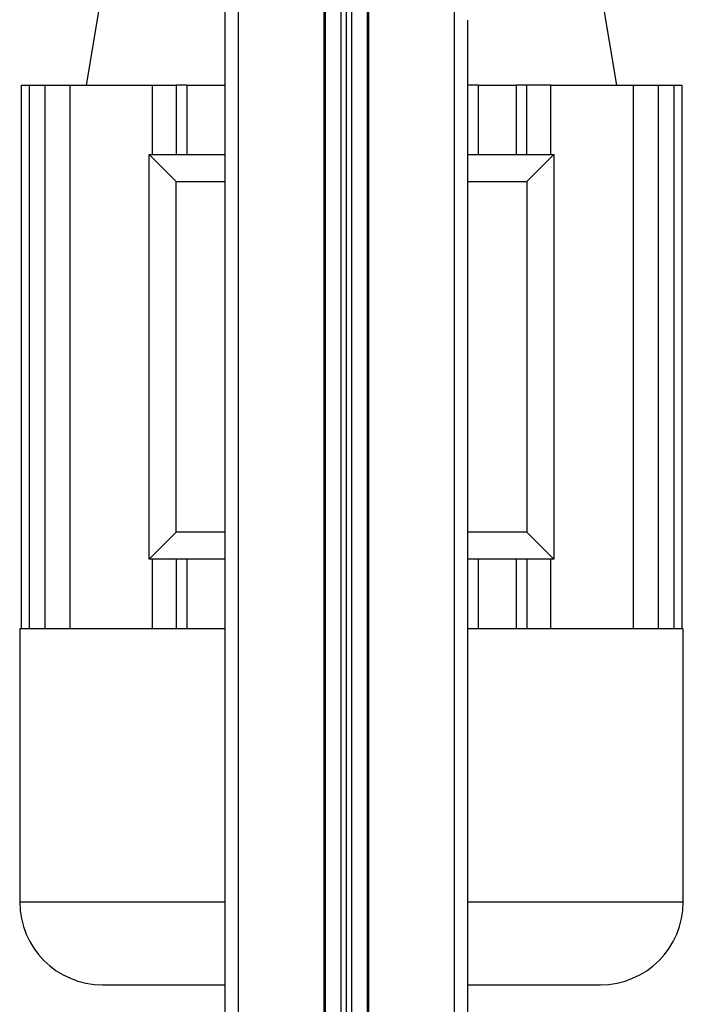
# Model space of a CAD drawing. Header units: millimetres. Extents: x 0 to 420, y 0 to 297.
# Tile 56 of 59: x 319 to 328, y 205 to 219. Entities that reach past the tile are written whole.
import ezdxf

# ---------------------------------------------------------------- set-up
doc = ezdxf.new("R2010")
doc.units = ezdxf.units.MM

msp = doc.modelspace()

# ---------------------------------------------------------------- linework, layer by layer
at = {"color": 7, "linetype": 'Continuous', "lineweight": 25}
for p, q in [((321.59825, 227.68089), (321.59825, 203.57627)), ((321.79583, 227.68089), (321.79583, 200.01985)), ((323.04848, 227.68089), (323.04848, 200.01985)), ((323.06824, 227.68089), (323.06824, 200.01985)), ((323.29743, 227.68089), (323.29743, 200.01985)), ((323.37646, 227.68089), (323.37646, 200.01985)), ((323.45549, 227.68089), (323.45549, 200.01985)), ((323.68468, 227.68089), (323.68468, 200.01985)), ((323.70444, 227.68089), (323.70444, 200.01985)), ((324.95709, 227.68089), (324.95709, 200.01985)), ((319.89907, 220.25193), (319.56714, 218.26033)), ((327.34384, 218.26033), (327.01191, 220.25193)), ((325.15467, 219.21068), (325.15467, 200.01985)), ((318.61453, 218.26033), (318.61453, 210.29395)), ((318.61453, 218.26033), (318.73207, 218.26033)), ((318.73207, 218.26033), (318.96388, 218.26033)), ((318.73207, 218.26033), (318.73207, 210.29395)), ((318.96388, 218.26033), (319.32917, 218.26033)), ((318.96388, 218.26033), (318.96388, 210.29395)), ((319.32917, 218.26033), (319.32917, 210.29395)), ((319.32917, 218.26033), (320.53625, 218.26033)), ((320.53625, 218.26033), (320.88697, 218.26033)), ((320.53625, 218.26033), (320.53625, 217.24082)), ((320.88697, 218.26033), (320.88697, 217.24082)), ((321.04503, 218.26033), (320.88697, 218.26033)), ((321.04503, 218.26033), (321.04503, 217.24082)), ((321.04503, 218.26033), (321.59825, 218.26033)), ((325.31273, 218.26033), (325.15467, 218.26033)), ((325.31273, 218.26033), (325.31273, 217.24082)), ((325.31273, 218.26033), (325.86595, 218.26033)), ((326.02402, 218.26033), (325.86595, 218.26033)), ((325.86595, 218.26033), (325.86595, 217.24082)), ((326.02402, 217.24082), (326.02402, 218.26033)), ((326.37473, 218.26033), (326.02402, 218.26033)), ((326.37473, 217.24082), (326.37473, 218.26033)), ((326.37473, 218.26033), (327.58182, 218.26033)), ((327.58182, 218.26033), (327.58182, 210.29395)), ((327.58182, 218.26033), (327.9471, 218.26033)), ((327.9471, 218.26033), (327.9471, 210.29395)), ((327.9471, 218.26033), (328.17891, 218.26033)), ((328.17891, 218.26033), (328.17891, 210.29395)), ((328.17891, 218.26033), (328.29645, 218.26033)), ((328.29645, 218.26033), (328.29645, 210.29395)), ((320.49181, 211.31346), (320.49181, 217.24082)), ((320.88697, 216.84567), (320.49181, 217.24082)), ((320.49181, 217.24082), (321.59825, 217.24082)), ((325.15467, 217.24082), (326.41917, 217.24082)), ((326.41917, 217.24082), (326.02402, 216.84567)), ((326.41917, 217.24082), (326.41917, 211.31346)), ((320.88697, 211.70862), (320.88697, 216.84567)), ((320.88697, 216.84567), (321.59825, 216.84567)), ((325.15467, 216.84567), (326.02402, 216.84567)), ((326.02402, 216.84567), (326.02402, 211.70862)), ((320.88697, 211.70862), (320.49181, 211.31346)), ((321.59825, 211.70862), (320.88697, 211.70862)), ((326.02402, 211.70862), (325.15467, 211.70862)), ((326.41917, 211.31346), (326.02402, 211.70862)), ((321.59825, 211.31346), (320.49181, 211.31346)), ((320.53625, 211.31346), (320.53625, 210.29395)), ((320.88697, 211.31346), (320.88697, 210.29395)), ((321.04503, 211.31346), (321.04503, 210.29395)), ((326.41917, 211.31346), (325.15467, 211.31346)), ((325.31273, 211.31346), (325.31273, 210.29395)), ((325.86595, 211.31346), (325.86595, 210.29395)), ((326.02402, 211.31346), (326.02402, 210.29395)), ((326.37473, 210.29395), (326.37473, 211.31346)), ((318.59505, 210.29395), (318.59505, 206.29298)), ((318.61453, 210.29395), (318.59505, 210.29395)), ((318.73207, 210.29395), (318.61453, 210.29395)), ((318.96388, 210.29395), (318.73207, 210.29395)), ((319.32917, 210.29395), (318.96388, 210.29395)), ((320.88697, 210.29395), (319.32917, 210.29395)), ((321.59825, 210.29395), (320.88697, 210.29395)), ((325.31273, 210.29395), (325.15467, 210.29395)), ((326.02402, 210.29395), (325.31273, 210.29395)), ((327.58182, 210.29395), (326.02402, 210.29395)), ((327.9471, 210.29395), (327.58182, 210.29395)), ((328.17891, 210.29395), (327.9471, 210.29395)), ((328.29645, 210.29395), (328.17891, 210.29395)), ((328.31593, 210.29395), (328.29645, 210.29395)), ((328.31593, 206.29298), (328.31593, 210.29395)), ((318.59505, 206.29298), (321.59825, 206.29298)), ((325.15467, 206.29298), (328.31593, 206.29298))]:
    msp.add_line(p, q, dxfattribs=at)
for centre, start, end in [((319.81016, 206.29298), 180, 270), ((327.10082, 206.29298), 270, 0)]:
    msp.add_arc(centre, 1.21511, start, end, dxfattribs=at)
for points, knots in [([(319.81016, 205.07787), (319.81539, 205.07787), (319.826, 205.07787), (319.91352, 205.07787), (320.046, 205.07787), (320.21317, 205.07787), (320.4005, 205.07787), (320.621, 205.07787), (320.87311, 205.07787), (321.15362, 205.07787), (321.39674, 205.07787), (321.55204, 205.07787), (321.59825, 205.07787)], [0, 0, 0, 0, 0.11775488, 0.23916656, 0.36399231, 0.4615683, 0.55915532, 0.65880755, 0.75847104, 0.85812327, 0.95778676, 1, 1, 1, 1]), ([(325.15467, 205.07787), (325.25443, 205.07787), (325.46377, 205.07787), (325.7578, 205.07787), (326.03773, 205.07787), (326.29, 205.07787), (326.51046, 205.07787), (326.6978, 205.07787), (326.86497, 205.07787), (326.99745, 205.07787), (327.08498, 205.07787), (327.09559, 205.07787), (327.10082, 205.07787)], [0, 0, 0, 0, 0.08653393, 0.18157485, 0.2766265, 0.37166742, 0.46671907, 0.55977983, 0.6528511, 0.77189133, 0.88768468, 1, 1, 1, 1])]:
    msp.add_open_spline(points, degree=3, knots=knots, dxfattribs=at)

doc.saveas('drawing.dxf')
